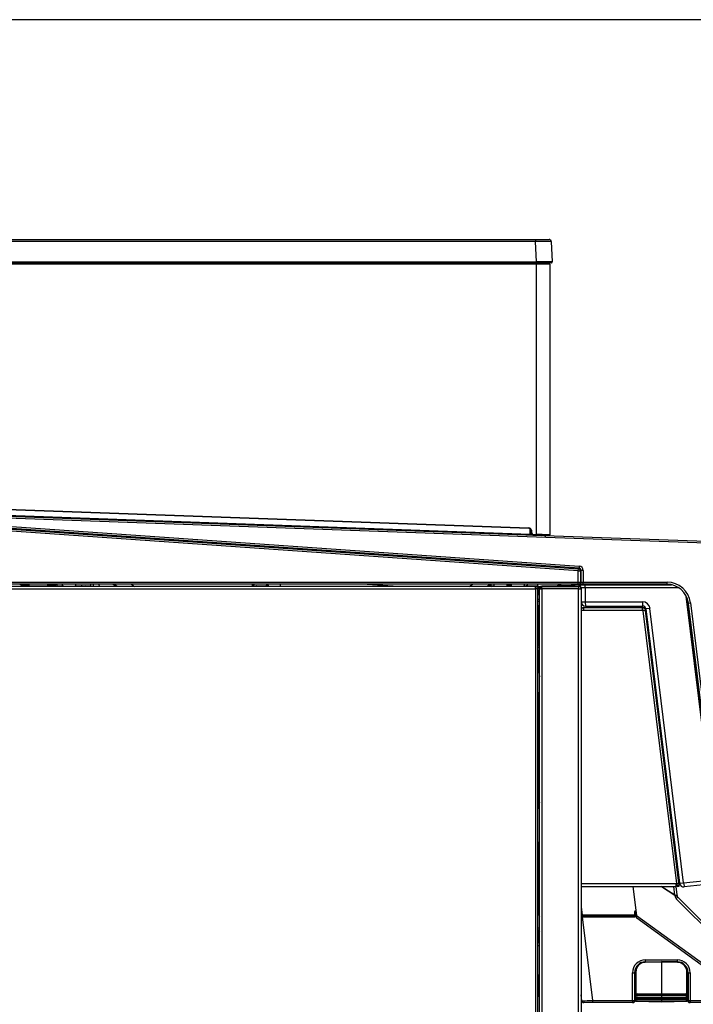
# Model space of a CAD drawing. Header units: millimetres. Extents: x 0 to 287, y 0 to 200.
# Tile 23 of 45: x 129 to 160, y 154 to 200. Entities that reach past the tile are written whole.
import ezdxf

# ---------------------------------------------------------------- set-up
doc = ezdxf.new("R2010")
doc.units = ezdxf.units.MM
for name, color, linetype in [('134.126_BW4_CTM-', 7, 'Continuous'), ('Marges', 7, 'Continuous'), ('Standard', 7, 'Continuous')]:
    doc.layers.add(name, color=color, linetype=linetype)

# ---------------------------------------------------------------- blocks, each defined once
blk = doc.blocks.new('SE3')
at = {"layer": '134.126_BW4_CTM-', "color": 7, "linetype": 'Continuous'}
for p, q in [((112.709, 189.707), (152.795, 189.707)), ((152.795, 189.612), (112.709, 189.612)), ((152.795, 189.707), (153.439, 189.707)), ((152.795, 189.707), (152.795, 189.612)), ((152.845, 188.66), (152.795, 189.612)), ((153.539, 189.612), (153.588, 188.66)), ((112.659, 188.66), (152.845, 188.66)), ((152.845, 188.66), (152.845, 188.607)), ((152.845, 188.607), (112.659, 188.607)), ((112.814, 188.557), (152.851, 188.557)), ((153.539, 188.607), (152.845, 188.607)), ((152.851, 188.557), (152.851, 188.607)), ((152.851, 175.886), (152.851, 188.557)), ((152.851, 188.557), (153.471, 188.557)), ((153.396, 188.607), (153.396, 188.557)), ((153.471, 188.557), (153.471, 175.865)), ((152.482, 176.169), (112.809, 177.588)), ((112.81, 177.618), (152.483, 176.199)), ((111.901, 177.313), (153.226, 175.836)), ((154.807, 174.177), (112.42, 177.141)), ((112.427, 177.24), (154.814, 174.276)), ((152.551, 175.865), (112.822, 177.285)), ((112.824, 177.329), (152.552, 175.908)), ((154.843, 174.304), (117.384, 176.923)), ((117.391, 177.023), (154.85, 174.404)), ((153.29, 175.74), (117.391, 177.023)), ((152.483, 176.199), (152.482, 176.169)), ((152.552, 175.908), (152.546, 176.143)), ((152.551, 175.865), (152.552, 175.908)), ((152.608, 176.081), (152.578, 176.078)), ((152.589, 175.953), (152.578, 176.078)), ((152.619, 175.956), (152.589, 175.953)), ((152.608, 176.081), (152.619, 175.956)), ((152.686, 175.892), (152.685, 175.862)), ((152.85, 175.856), (152.685, 175.862)), ((152.686, 175.892), (152.851, 175.886)), ((152.872, 175.852), (152.797, 175.857)), ((152.851, 175.886), (152.85, 175.856)), ((153.44, 175.835), (152.85, 175.856)), ((153.046, 175.897), (153.111, 175.894)), ((153.07, 175.846), (153.226, 175.836)), ((153.074, 175.848), (153.22, 175.843)), ((153.22, 175.843), (161.339, 175.552)), ((153.29, 175.74), (153.29, 175.74)), ((161.335, 175.453), (153.29, 175.74)), ((154.85, 174.404), (154.843, 174.304)), ((154.807, 174.177), (154.814, 174.276)), ((154.807, 174.177), (154.907, 174.177)), ((154.807, 173.653), (154.807, 174.177)), ((154.814, 174.276), (154.843, 174.304)), ((154.936, 174.204), (154.907, 174.177)), ((154.907, 174.177), (154.907, 173.653)), ((155.036, 174.204), (154.936, 174.204)), ((154.936, 173.653), (154.936, 174.204)), ((155.036, 174.204), (155.036, 173.653)), ((152.798, 173.453), (106.048, 173.453)), ((112.298, 173.653), (154.807, 173.653)), ((154.807, 173.553), (112.298, 173.553)), ((129.073, 173.543), (128.623, 173.543)), ((128.673, 173.493), (128.673, 173.453)), ((129.023, 173.493), (128.673, 173.493)), ((128.673, 173.478), (128.723, 173.478)), ((128.723, 173.543), (128.723, 173.553)), ((128.723, 173.453), (128.723, 173.493)), ((128.973, 173.543), (128.973, 173.553)), ((128.973, 173.453), (128.973, 173.493)), ((128.973, 173.478), (129.023, 173.478)), ((129.023, 173.453), (129.023, 173.493)), ((129.073, 173.453), (129.073, 173.543)), ((129.073, 173.478), (129.923, 173.478)), ((130.373, 173.543), (129.923, 173.543)), ((129.923, 173.543), (129.923, 173.453)), ((129.973, 173.493), (129.973, 173.453)), ((130.323, 173.493), (129.973, 173.493)), ((129.973, 173.478), (130.023, 173.478)), ((130.023, 173.543), (130.023, 173.553)), ((130.023, 173.453), (130.023, 173.493)), ((130.273, 173.543), (130.273, 173.553)), ((130.273, 173.453), (130.273, 173.493)), ((130.273, 173.478), (130.323, 173.478)), ((130.323, 173.453), (130.323, 173.493)), ((130.373, 173.453), (130.373, 173.543)), ((130.373, 173.478), (130.644, 173.478)), ((131.217, 173.478), (131.479, 173.478)), ((131.438, 173.464), (131.438, 173.468)), ((131.553, 173.492), (131.553, 173.464)), ((131.553, 173.478), (131.673, 173.478)), ((131.673, 173.464), (131.673, 173.492)), ((131.747, 173.478), (131.963, 173.478)), ((131.788, 173.464), (131.788, 173.468)), ((131.963, 173.453), (131.963, 173.553)), ((132.063, 173.553), (132.063, 173.453)), ((133.193, 173.453), (133.048, 173.553)), ((133.857, 173.553), (134.002, 173.453)), ((139.533, 173.453), (139.532, 173.553)), ((139.562, 173.553), (139.563, 173.453)), ((139.592, 173.553), (139.593, 173.453)), ((139.723, 173.482), (140.196, 173.482)), ((139.723, 173.482), (139.723, 173.453)), ((140.196, 173.482), (140.202, 173.553)), ((140.196, 173.482), (140.196, 173.453)), ((140.232, 173.553), (140.226, 173.48)), ((140.234, 173.53), (140.232, 173.552)), ((146.36, 173.453), (144.683, 173.553)), ((149.687, 173.453), (149.841, 173.553)), ((150.687, 173.553), (150.533, 173.453)), ((150.662, 173.502), (150.587, 173.453)), ((150.683, 173.523), (150.756, 173.474)), ((150.756, 173.474), (150.849, 173.474)), ((150.848, 173.553), (150.849, 173.453)), ((151.468, 173.453), (151.467, 173.553)), ((151.493, 173.516), (151.493, 173.553)), ((151.494, 173.453), (151.493, 173.516)), ((151.602, 173.496), (151.523, 173.496)), ((151.523, 173.496), (151.524, 173.453)), ((151.602, 173.453), (151.602, 173.496)), ((151.632, 173.516), (151.631, 173.453)), ((151.633, 173.553), (151.632, 173.516)), ((151.659, 173.553), (151.657, 173.453)), ((152.276, 173.453), (152.278, 173.553)), ((152.277, 173.474), (152.349, 173.474)), ((152.358, 173.478), (152.918, 173.478)), ((152.798, 173.333), (152.798, 173.453)), ((152.798, 173.453), (152.918, 173.453)), ((152.918, 173.478), (152.918, 173.553)), ((152.918, 173.453), (152.918, 173.478)), ((152.918, 173.453), (152.918, 173.353)), ((152.938, 173.453), (152.918, 173.453)), ((152.938, 173.453), (152.988, 173.453)), ((152.938, 173.353), (152.938, 173.453)), ((152.988, 173.453), (153.038, 173.453)), ((152.988, 173.353), (152.988, 173.453)), ((153.038, 173.453), (153.038, 173.353)), ((153.106, 173.453), (153.038, 173.453)), ((153.106, 173.335), (153.106, 173.453)), ((153.106, 173.453), (154.813, 173.453)), ((153.133, 173.469), (153.828, 173.469)), ((153.133, 173.469), (153.133, 173.459)), ((153.829, 173.459), (153.133, 173.459)), ((154.648, 173.473), (153.828, 173.473)), ((153.828, 173.473), (153.828, 173.463)), ((154.648, 173.463), (153.828, 173.463)), ((154.645, 173.481), (153.832, 173.481)), ((154.555, 173.532), (159.172, 173.532)), ((154.648, 173.463), (154.648, 173.473)), ((154.807, 173.653), (154.907, 173.653)), ((154.807, 173.553), (154.807, 173.653)), ((154.836, 173.553), (154.807, 173.553)), ((154.82, 173.453), (154.813, 173.453)), ((154.82, 173.453), (154.82, 173.335)), ((154.827, 173.351), (154.827, 173.453)), ((155.036, 173.553), (154.836, 173.553)), ((154.907, 173.653), (154.936, 173.653)), ((154.936, 173.653), (155.036, 173.653)), ((155.036, 173.653), (158.971, 173.653)), ((155.036, 173.553), (155.036, 173.653)), ((158.971, 173.553), (155.036, 173.553)), ((158.971, 173.553), (158.971, 173.653)), ((106.038, 173.333), (152.798, 173.333)), ((152.918, 173.353), (152.798, 173.353)), ((152.918, 173.333), (152.798, 173.333)), ((152.798, 173.333), (152.798, 130.973)), ((152.818, 173.333), (152.818, 173.351)), ((152.918, 173.351), (152.818, 173.351)), ((152.918, 173.353), (152.938, 173.353)), ((152.918, 173.351), (152.918, 173.333)), ((152.918, 130.973), (152.918, 173.333)), ((152.986, 173.058), (152.918, 173.062)), ((152.988, 173.353), (152.938, 173.353)), ((152.968, 173.306), (152.968, 173.299)), ((152.988, 173.306), (152.968, 173.306)), ((152.968, 173.299), (152.988, 173.299)), ((152.968, 173.059), (152.968, 173.299)), ((153.038, 173.353), (152.988, 173.353)), ((152.988, 173.335), (153.106, 173.335)), ((152.988, 150.921), (152.988, 173.335)), ((153.106, 173.353), (153.038, 173.353)), ((153.073, 173.335), (153.073, 173.353)), ((153.106, 173.335), (153.106, 150.921)), ((154.82, 173.335), (153.106, 173.335)), ((154.82, 173.335), (154.938, 173.335)), ((154.82, 150.921), (154.82, 173.335)), ((154.938, 173.335), (154.938, 150.921)), ((154.943, 173.382), (154.943, 172.732)), ((155.136, 173.383), (155.136, 172.732)), ((159.529, 173.383), (155.136, 173.383)), ((161.494, 159.757), (159.869, 172.993)), ((152.918, 172.853), (152.988, 172.853)), ((152.988, 172.753), (152.918, 172.753)), ((152.918, 172.561), (152.956, 172.559)), ((152.968, 170.731), (152.968, 172.558)), ((155.136, 172.732), (157.821, 172.732)), ((155.143, 172.532), (157.828, 172.532)), ((159.946, 172.776), (161.544, 159.764)), ((159.964, 172.675), (160.063, 172.687)), ((161.817, 157.579), (159.964, 172.675)), ((160.063, 172.687), (161.916, 157.591)), ((152.968, 172.344), (152.918, 172.344)), ((152.918, 172.144), (152.968, 172.144)), ((154.938, 172.453), (155.057, 172.453)), ((154.938, 172.353), (154.94, 172.353)), ((154.938, 172.334), (155.057, 172.334)), ((157.806, 172.453), (155.057, 172.453)), ((155.057, 172.453), (155.057, 172.334)), ((155.057, 172.334), (157.813, 172.334)), ((157.806, 172.453), (157.82, 172.453)), ((157.813, 172.334), (157.813, 172.453)), ((157.813, 172.353), (157.82, 172.353)), ((157.813, 172.334), (157.833, 172.334)), ((157.82, 172.453), (157.832, 172.453)), ((157.82, 172.453), (157.82, 172.353)), ((157.82, 172.353), (157.832, 172.353)), ((157.833, 172.334), (157.835, 172.314)), ((157.953, 172.329), (157.835, 172.314)), ((157.835, 172.314), (159.404, 159.537)), ((157.852, 172.335), (157.854, 172.316)), ((157.953, 172.329), (157.951, 172.348)), ((159.522, 159.551), (157.953, 172.329)), ((158.168, 172.424), (157.977, 172.401)), ((157.977, 172.401), (159.555, 159.55)), ((159.746, 159.573), (158.168, 172.424)), ((152.918, 170.654), (152.988, 170.762)), ((152.988, 170.559), (152.918, 170.604)), ((152.918, 170.378), (152.988, 170.486)), ((152.968, 169.387), (152.968, 170.455)), ((152.918, 169.794), (152.988, 169.224)), ((152.988, 167.993), (152.918, 168.563)), ((152.968, 163.703), (152.968, 168.156)), ((152.988, 163.703), (152.918, 163.703)), ((152.918, 163.703), (152.928, 163.703)), ((152.928, 163.503), (152.918, 163.503)), ((152.988, 163.338), (152.918, 163.029)), ((152.928, 163.703), (152.928, 163.503)), ((152.928, 163.703), (152.946, 163.703)), ((152.928, 163.503), (152.928, 163.073)), ((152.946, 163.703), (152.946, 163.153)), ((152.988, 163.703), (152.946, 163.703)), ((159.149, 162.855), (159.117, 162.851)), ((159.214, 162.057), (159.246, 162.061)), ((152.918, 161.218), (152.988, 161.527)), ((152.928, 161.262), (152.928, 158.099)), ((152.946, 161.342), (152.946, 158.067)), ((159.403, 160.582), (159.363, 160.907)), ((159.746, 159.573), (161.494, 159.757)), ((159.391, 159.522), (154.938, 159.522)), ((154.938, 159.403), (159.391, 159.403)), ((157.368, 159.403), (157.535, 158.041)), ((159.337, 158.987), (158.69, 159.403)), ((158.702, 159.403), (159.34, 158.993)), ((159.34, 158.993), (159.29, 159.403)), ((159.383, 159.403), (159.432, 159.004)), ((159.391, 159.403), (159.391, 159.522)), ((159.406, 159.522), (159.391, 159.522)), ((159.404, 159.537), (159.522, 159.551)), ((159.404, 159.537), (159.406, 159.522)), ((159.423, 159.539), (159.433, 159.453)), ((159.433, 159.453), (159.533, 159.465)), ((159.44, 159.403), (159.433, 159.453)), ((159.44, 159.403), (159.539, 159.415)), ((159.533, 159.465), (159.522, 159.551)), ((159.539, 159.415), (159.533, 159.465)), ((159.555, 159.55), (159.746, 159.573)), ((161.518, 159.558), (159.774, 159.375)), ((159.342, 158.941), (159.337, 158.987)), ((159.34, 158.993), (159.432, 159.004)), ((163.476, 154.748), (159.4, 158.824)), ((159.432, 159.004), (159.437, 158.958)), ((159.466, 158.899), (163.542, 154.823)), ((154.938, 158.432), (154.983, 158.064)), ((157.441, 158.205), (157.438, 158.064)), ((157.471, 158.204), (157.441, 158.205)), ((157.471, 158.204), (157.468, 158.063)), ((157.501, 158.173), (157.471, 158.204)), ((157.501, 158.264), (157.508, 158.264)), ((157.501, 158.234), (157.501, 158.264)), ((157.511, 158.234), (157.501, 158.234)), ((157.501, 158.234), (157.513, 158.222)), ((154.983, 158.064), (157.438, 158.064)), ((154.983, 158.034), (154.983, 158.064)), ((157.438, 158.034), (154.983, 158.034)), ((154.984, 158.003), (157.469, 158.003)), ((154.984, 157.973), (155.466, 154.055)), ((154.984, 157.973), (157.469, 157.973)), ((157.468, 158.063), (157.438, 158.064)), ((157.438, 158.064), (157.438, 158.034)), ((157.469, 158.003), (157.438, 158.034)), ((157.468, 158.063), (157.499, 158.032)), ((157.499, 158.032), (157.501, 158.173)), ((157.53, 158.079), (157.529, 158.032)), ((157.551, 157.907), (157.535, 158.041)), ((157.535, 158.041), (162.338, 154.552)), ((162.275, 154.475), (157.551, 157.907)), ((152.918, 157.367), (152.988, 157.272)), ((152.928, 157.354), (152.928, 156.953)), ((152.946, 157.329), (152.946, 156.753)), ((152.918, 156.953), (152.928, 156.953)), ((152.928, 156.953), (152.928, 156.753)), ((152.988, 156.753), (152.918, 156.753)), ((152.918, 156.634), (152.988, 156.634)), ((157.949, 155.958), (159.449, 155.958)), ((157.942, 155.869), (158.701, 155.883)), ((158.701, 155.855), (157.942, 155.841)), ((158.701, 155.855), (158.701, 155.883)), ((159.459, 155.869), (158.701, 155.883)), ((159.459, 155.841), (158.701, 155.855)), ((158.701, 155.855), (158.701, 154.382)), ((152.918, 155.253), (152.988, 155.253)), ((152.968, 154.264), (152.968, 155.253)), ((157.347, 154.055), (157.346, 155.355)), ((157.448, 155.357), (157.448, 154.057)), ((157.448, 155.357), (157.45, 155.357)), ((157.45, 154.257), (157.45, 155.357)), ((157.45, 155.319), (157.451, 155.328)), ((157.451, 155.328), (157.45, 155.328)), ((157.476, 154.06), (157.476, 155.394)), ((157.505, 155.396), (157.505, 154.062)), ((159.896, 154.062), (159.896, 155.396)), ((159.926, 155.394), (159.926, 154.06)), ((159.951, 155.357), (159.951, 154.528)), ((159.953, 155.357), (159.951, 155.357)), ((159.951, 155.311), (159.951, 155.328)), ((159.953, 154.057), (159.953, 155.357)), ((160.052, 155.355), (160.051, 154.055)), ((157.476, 154.574), (157.45, 154.574)), ((157.45, 154.526), (157.476, 154.526)), ((159.951, 154.566), (159.926, 154.566)), ((159.926, 154.533), (159.951, 154.533)), ((159.951, 154.528), (159.951, 154.528)), ((159.951, 154.528), (159.952, 154.057)), ((152.988, 154.277), (152.918, 154.231)), ((154.973, 154.045), (154.938, 154.329)), ((155.466, 154.055), (157.347, 154.055)), ((157.448, 154.057), (157.45, 154.057)), ((157.45, 154.257), (157.45, 154.257)), ((157.45, 154.057), (157.45, 154.257)), ((157.476, 154.137), (157.45, 154.137)), ((157.476, 154.053), (157.476, 154.06)), ((157.505, 154.062), (158.701, 154.042)), ((157.546, 154.315), (157.546, 154.317)), ((157.546, 154.145), (157.546, 154.147)), ((157.576, 154.319), (157.576, 154.317)), ((157.576, 154.317), (157.576, 154.317)), ((157.576, 154.149), (157.576, 154.147)), ((157.576, 154.147), (157.576, 154.147)), ((157.59, 154.362), (158.701, 154.382)), ((158.701, 154.354), (157.59, 154.334)), ((158.701, 154.284), (157.59, 154.302)), ((157.59, 154.302), (157.59, 154.302)), ((157.59, 154.302), (158.701, 154.284)), ((158.701, 154.252), (157.59, 154.27)), ((157.59, 154.192), (158.701, 154.212)), ((158.701, 154.184), (157.59, 154.164)), ((158.701, 154.114), (157.59, 154.132)), ((157.59, 154.132), (157.59, 154.132)), ((157.59, 154.132), (158.701, 154.114)), ((158.701, 154.082), (157.59, 154.1)), ((158.701, 154.382), (159.811, 154.362)), ((158.701, 154.354), (158.701, 154.382)), ((159.811, 154.334), (158.701, 154.354)), ((158.701, 154.354), (158.701, 154.284)), ((159.811, 154.302), (158.701, 154.284)), ((158.701, 154.284), (159.811, 154.302)), ((158.701, 154.284), (158.701, 154.284)), ((158.701, 154.252), (158.701, 154.284)), ((159.811, 154.27), (158.701, 154.252)), ((158.701, 154.252), (158.701, 154.212)), ((158.701, 154.212), (159.811, 154.192)), ((158.701, 154.184), (158.701, 154.212)), ((159.811, 154.164), (158.701, 154.184)), ((158.701, 154.184), (158.701, 154.114)), ((159.811, 154.132), (158.701, 154.114)), ((158.701, 154.114), (159.811, 154.132)), ((158.701, 154.114), (158.701, 154.114)), ((158.701, 154.082), (158.701, 154.114)), ((159.811, 154.1), (158.701, 154.082)), ((158.701, 154.082), (158.701, 154.042)), ((158.701, 154.042), (159.896, 154.062)), ((159.811, 154.302), (159.811, 154.302)), ((159.811, 154.132), (159.811, 154.132)), ((159.826, 154.317), (159.826, 154.319)), ((159.826, 154.317), (159.826, 154.317)), ((159.826, 154.147), (159.826, 154.149)), ((159.826, 154.147), (159.826, 154.147)), ((159.855, 154.317), (159.855, 154.315)), ((159.855, 154.147), (159.855, 154.145)), ((159.952, 154.137), (159.926, 154.137)), ((159.926, 154.06), (159.926, 154.053)), ((159.952, 154.057), (159.953, 154.057)), ((160.051, 154.055), (161.792, 154.055)), ((155.467, 153.957), (155.072, 153.957)), ((157.348, 153.957), (155.467, 153.957)), ((157.35, 153.957), (157.348, 153.957)), ((157.395, 153.957), (157.348, 153.957)), ((157.397, 153.957), (157.395, 153.957)), ((157.425, 153.987), (157.427, 153.987)), ((157.425, 153.987), (157.425, 153.985)), ((157.425, 153.985), (157.427, 153.985)), ((158.701, 154.011), (157.505, 154.03)), ((157.505, 154.03), (157.505, 154.023)), ((157.505, 154.023), (158.701, 154.001)), ((157.505, 154.023), (158.701, 154.001)), ((158.701, 154.011), (158.701, 154.042)), ((159.896, 154.03), (158.701, 154.011)), ((158.701, 154.001), (159.896, 154.023)), ((158.701, 154.001), (159.896, 154.023)), ((158.701, 154.001), (158.701, 154.011)), ((159.896, 154.023), (159.896, 154.03)), ((159.974, 153.987), (159.978, 153.987)), ((159.974, 153.985), (159.978, 153.985)), ((159.978, 153.985), (159.978, 153.987)), ((160.008, 153.957), (160.004, 153.957)), ((160.053, 153.957), (160.008, 153.957)), ((160.053, 153.957), (160.052, 153.957)), ((161.794, 153.957), (160.053, 153.957))]:
    blk.add_line(p, q, dxfattribs=at)
for centre, radius, start, end in [((153.439, 189.607), 0.1, 3, 90), ((153.539, 188.657), 0.05, 270, 3), ((152.478, 176.069), 0.13, 5, 87.9525), ((152.478, 176.069), 0.1, 5, 87.9525), ((153.465, 198.069), 22.179, 267.6419, 267.7861), ((152.688, 175.962), 0.1, 185, 267.9525), ((152.688, 175.962), 0.07, 185, 267.9525), ((151.449, 125.554), 50.351, 87.6985, 88.4044), ((152.353, 159.231), 16.662, 87.0695, 88.1725), ((153.007, 176.757), 0.866, 263.5949, 267.4106), ((153.441, 175.865), 0.03, 267.9525, 0), ((154.836, 174.204), 0.101, 0.3778, 85.6222), ((130.854, 173.663), 0.28, 203.1324, 228.5904), ((131.007, 173.663), 0.28, 311.4096, 336.8676), ((131.557, 173.193), 0.3, 113.3163, 119.9264), ((131.669, 173.193), 0.3, 60.0736, 66.7065), ((132.539, 173.633), 0.23, 200.3544, 231.5), ((139.677, 184.087), 12.468, 237.6642, 238.5318), ((139.723, 173.422), 0.06, 90, 148.8648), ((140.196, 173.482), 0.03, 280.4753, 355), ((140.493, 173.552), 0.26, 185, 202.2446), ((140.509, 173.551), 0.25, 179.6711, 203.2198), ((144.434, 184.429), 12.569, 299.8099, 300.0161), ((179.085, 173.974), 27.565, 180.8759, 180.9947), ((124.041, 173.974), 27.565, 359.0053, 359.1241), ((152.362, 173.446), 0.03, 114.2605, 167.5839), ((152.242, 173.711), 0.26, 294.2605, 322.5941), ((153.133, 173.319), 0.15, 90, 116.7049), ((153.133, 173.319), 0.14, 90, 106.835), ((153.838, 173.473), 0.01, 128.5801, 180), ((153.838, 173.463), 0.01, 180, 270), ((154.038, 173.222), 0.331, 90, 128.5801), ((154.438, 173.222), 0.331, 84.5633, 90), ((154.555, 173.732), 0.2, 243.8352, 270), ((154.438, 173.222), 0.331, 51.4199, 69.7276), ((154.638, 173.463), 0.01, 270, 0), ((154.638, 173.473), 0.01, 0, 51.4199), ((154.793, 173.382), 0.15, 0, 90), ((154.813, 173.335), 0.118, 86.5645, 90), ((154.82, 173.335), 0.118, 86.5645, 90), ((154.82, 173.335), 0.118, 0, 86.5645), ((158.971, 172.553), 1.1, 7, 90), ((158.971, 172.553), 1, 7, 90), ((152.897, 173.343), 0.01, 90, 126.8699), ((153.073, 173.306), 0.105, 153.409, 180), ((154.82, 173.335), 0.018, 66.8689, 90), ((154.82, 173.335), 0.018, 0, 66.8689), ((152.971, 172.808), 0.25, 266.5862, 273.884), ((155.143, 172.732), 0.2, 180, 270), ((157.821, 172.382), 0.35, 6.9895, 90.0105), ((157.828, 172.382), 0.15, 7, 90), ((155.057, 172.334), 0.119, 90, 180), ((155.057, 172.334), 0.019, 90, 180), ((157.806, 172.334), 0.119, 86.5934, 90), ((157.832, 172.333), 0.12, 7, 90), ((157.832, 172.333), 0.02, 7, 90), ((159.393, 160.867), 0.05, 127, 137.1529), ((159.333, 160.947), 0.05, 307, 7), ((159.422, 160.628), 0.05, 236.8471, 247), ((159.383, 160.536), 0.05, 7, 67), ((159.753, 159.574), 0.2, 187, 276), ((159.541, 158.966), 0.2, 187, 225), ((159.537, 158.97), 0.1, 187, 225), ((157.501, 158.203), 0.0302, 90.379, 178.5858), ((155.777, 159.5), 3.169, 205.8209, 208.4357), ((154.862, 151.25), 6.785, 88.9814, 89.3673), ((154.911, 150.366), 7.699, 89.4661, 89.8034), ((154.816, 151.468), 6.507, 88.5184, 88.9304), ((157.438, 158.064), 0.03, 269.9997, 358.9651), ((157.469, 158.033), 0.03, 270.0309, 359.0723), ((157.531, 158.173), 0.03, 121.6179, 178.9651), ((157.949, 155.355), 0.603, 90, 180.0175), ((159.449, 155.355), 0.603, 359.9825, 90), ((157.951, 155.357), 0.503, 132.7177, 180.0171), ((157.951, 155.394), 0.475, 91.0174, 179.9523), ((157.95, 155.396), 0.445, 91.0219, 179.951), ((159.45, 155.394), 0.475, 0.0481, 88.9822), ((159.451, 155.396), 0.445, 0.049, 88.9781), ((159.451, 155.357), 0.503, 359.9817, 47.3211), ((159.451, 155.357), 0.5, 0.0015, 38.1134), ((157.65, 155.347), 0.408, 240.0566, 244.3983), ((157.651, 155.337), 0.39, 238.6458, 245), ((157.65, 155.337), 0.36, 236.3246, 241.01), ((157.651, 155.337), 0.391, 239.1695, 243.3764), ((157.501, 155.327), 0.05, 120.6018, 178.9789), ((159.751, 155.337), 0.39, 295, 301.4012), ((159.901, 155.327), 0.05, 1.0213, 59.3968), ((159.751, 155.337), 0.36, 298.99, 303.7044), ((159.751, 155.337), 0.391, 296.6236, 300.8564), ((159.751, 155.347), 0.408, 295.9741, 299.7709), ((154.349, 195.123), 41.083, 270.8832, 271.5578), ((157.35, 154.057), 0.1, 315.8157, 359.9977), ((157.506, 154.053), 0.03, 180, 268.949), ((157.591, 154.316), 0.0454, 91.4429, 179.53), ((157.591, 154.316), 0.0453, 180.452, 268.6781), ((157.591, 154.146), 0.0454, 91.4429, 179.53), ((157.591, 154.146), 0.0453, 180.452, 268.6781), ((157.591, 154.318), 0.015, 91.1395, 179.9362), ((157.59, 154.317), 0.0149, 180.0149, 269.2184), ((157.591, 154.148), 0.015, 91.1395, 179.9362), ((157.59, 154.147), 0.0149, 180.0149, 269.2184), ((159.81, 154.316), 0.0454, 0.47, 88.5571), ((159.811, 154.318), 0.015, 0.0622, 88.8621), ((159.811, 154.317), 0.0149, 270.7805, 359.9862), ((159.81, 154.316), 0.0453, 271.3219, 359.548), ((159.81, 154.146), 0.0454, 0.47, 88.5571), ((159.811, 154.148), 0.015, 0.0622, 88.8621), ((159.811, 154.147), 0.0149, 270.7805, 359.9862), ((159.81, 154.146), 0.0453, 271.3219, 359.548), ((159.896, 154.053), 0.03, 271.051, 0), ((160.052, 154.057), 0.1, 180.0188, 269.9996), ((154.349, 195.123), 41.083, 270.8705, 270.8832), ((155.072, 154.057), 0.1, 187, 218.5503), ((155.063, 154.04), 0.0808, 176.489, 251.6813), ((155.072, 154.057), 0.1, 234.0795, 270), ((157.397, 153.987), 0.03, 270.0481, 358.4462), ((157.409, 154.289), 0.302, 272.1511, 272.8821), ((160.004, 153.987), 0.0301, 181.6236, 269.9222), ((159.993, 154.285), 0.298, 267.1807, 267.6534)]:
    blk.add_arc(centre, radius, start, end, dxfattribs=at)
for centre, major_axis, ratio, start_param, end_param in [((152.793, 189.607), (0.746, 0.005), 0.007001, 0.000318, 1.568375), ((152.843, 188.657), (0.746, 0.003), 0.003499, 0.000171, 1.568228), ((152.549, 175.875), (0.564, -0.02), 0.017443, 4.715602, 5.155651), ((152.792, 175.902), (-0.0012, -0.045), 0.426236, 6.089242, 6.263891), ((152.793, 175.857), (0.00501, -0.00018), 0.017452, 0.610272, 2.009896), ((152.798, 175.902), (-0.0027, -0.0449), 0.818799, 0.030405, 0.213825), ((152.95, 175.851), (0.095, -0.0034), 0.017452, 3.752524, 5.048829), ((152.861, 175.858), (0.364, -0.013), 0.017452, -1.233258, -0.958041), ((153.22, 175.743), (0.003, -0.1), 0.699668, 1.521616, 3.092181), ((153.224, 175.742), (-0.0032, 0.0941), 0.699668, 4.667349, 6.216678), ((154.836, 174.204), (-0.146, -0.136), 0.999715, 2.391243, 3.891942), ((154.807, 174.177), (-0.0682, 0.0731), 0.999715, 3.962039, 5.462739), ((140.196, 173.482), (-0.0299, 0.0026), 0.017386, 1.572317, 3.141593), ((140.84, 173.532), (0.015, 0.25), 0.052336, 1.488921, 1.895233), ((150.662, 173.501), (0.0163, -0.0252), 0.994009, 1.808671, 3.141593), ((150.662, 173.501), (0.0163, -0.0252), 0.009505, 1.585435, 3.141593), ((150.662, 173.501), (0.0206, 0.0218), 0.011986, 0.106427, 1.558109), ((150.864, 173.715), (-0.294, 0), 0.999848, 0.815271, 1.104579), ((150.744, 173.446), (0.0122, 0.0274), 0.007091, 0.070427, 1.336419), ((150.744, 173.446), (0, 0.03), 0.985226, 4.92909, 5.85976), ((151.523, 173.517), (0.03, 0.0005), 0.713197, 3.141593, 4.699941), ((151.602, 173.517), (-0.03, 0.0005), 0.713197, 1.583245, 3.141593), ((154.555, 173.732), (0, 0.2), 0.017322, 2.68493, 3.141593), ((154.807, 173.653), (0, -0.1), 0.999848, 0, 1.570796), ((154.836, 173.653), (0, -0.1), 0.999848, 0, 1.570796), ((155.131, 173.382), (0, -0.15), 0.03464, 1.57505, 3.141593), ((155.143, 172.732), (-0.2, 0), 0.004256, 0, 1.53615), ((155.143, 172.732), (0, 0.2), 0.03464, 1.57505, 3.141593), ((157.828, 172.732), (0, 0.2), 0.03464, 1.57505, 3.141593), ((159.753, 159.574), (0.021, -0.199), 0.034894, 4.712998, 6.283185), ((159.332, 158.992), (-0.0993, -0.0122), 0.048141, 1.60839, 3.141593), ((159.332, 158.992), (-0.0541, -0.0841), 0.059657, 1.557814, 1.620323), ((159.338, 158.946), (-0.0993, -0.0122), 0.048141, 1.60839, 3.141593), ((159.395, 158.829), (-0.0707, -0.0707), 0.061049, 1.570796, 3.141593), ((157.501, 158.204), (0.0421, -0.0428), 0.999701, 2.365073, 3.918112), ((154.995, 157.993), (-0.534, 0), 0.017331, -1.549214, -1.462943), ((154.984, 157.973), (0, 0.03), 0.017452, 4.729842, 6.265729), ((157.469, 158.033), (-0.0134, 0.0585), 0.999324, 2.916918, 4.469956), ((157.469, 157.973), (0, 0.03), 0.017452, 4.729842, 6.265729), ((157.529, 158.032), (0.03, -0.0005), 0.017757, 1.553653, 3.124137), ((157.531, 158.173), (0.03, -0.0005), 0.017757, 2.007233, 3.124137), ((152.999, 157.595), (-0.161, -0.118), 0.472958, 0.743955, 1.173836), ((157.951, 155.96), (0, -0.1), 0.017452, 4.729842, 5.847659), ((159.451, 155.96), (0, -0.1), 0.017452, 4.729842, 5.846073), ((157.503, 155.477), (0.0026, 0.1), 0.043654, 1.574068, 3.142737), ((157.943, 155.839), (0.0006, -0.03), 0.016513, 3.089234, 4.659725), ((159.458, 155.839), (-0.0006, -0.03), 0.016513, 1.62346, 3.193952), ((159.9, 155.477), (-0.0026, 0.1), 0.061068, 3.139987, 4.708656), ((157.348, 155.357), (-0.1, 0), 0.01745, 1.55334, 3.124137), ((157.5, 155.327), (0, 0.05), 0.999391, 0.90088, 1.553354), ((157.506, 155.394), (-0.03, 0), 0.052336, 4.729842, 6.283185), ((159.896, 155.394), (-0.03, 0), 0.052336, 3.141593, 4.694936), ((159.902, 155.327), (0, -0.05), 0.999391, 1.797994, 1.988909), ((160.053, 155.357), (-0.1, 0), 0.01746, 0.017456, 1.553351), ((155.467, 154.057), (0, -0.1), 0.017452, 4.729842, 6.283185), ((157.348, 154.057), (0.1, 0), 0.01745, 4.694933, 6.265729), ((157.348, 154.057), (0, -0.1), 0.017452, 4.729842, 6.283185), ((157.348, 154.057), (0, -0.1), 0.999848, 0, 1.570796), ((157.506, 154.06), (0.03, 0), 0.052336, 1.58825, 3.141593), ((157.506, 154.06), (0.03, 0), 0.99863, 3.141593, 4.694936), ((157.506, 154.053), (-0.03, 0), 0.99863, 0, 1.553343), ((157.506, 154.06), (-0.0005, -0.03), 0.018339, 4.660333, 6.230825), ((157.546, 154.318), (0.03, 0), 0.052336, 4.729842, 6.283185), ((157.546, 154.317), (0.03, 0), 0.052336, 4.729842, 6.283185), ((157.546, 154.148), (0.03, 0), 0.052336, 4.729842, 6.283185), ((157.546, 154.147), (0.03, 0), 0.052336, 4.729842, 6.283185), ((157.591, 154.319), (0.0144, 0.0044), 0.998353, 1.294506, 2.847849), ((157.591, 154.317), (0.0144, 0.0044), 0.998353, 2.847849, 4.401192), ((157.591, 154.149), (0.0144, 0.0044), 0.998353, 1.294506, 2.847849), ((157.591, 154.147), (0.0144, 0.0044), 0.998353, 2.847849, 4.401192), ((157.59, 154.363), (-0.0006, 0.03), 0.016513, 3.335913, 4.659725), ((157.59, 154.272), (0.0005, 0.03), 0.018339, 4.660333, 6.230825), ((157.59, 154.193), (-0.0006, 0.03), 0.016513, 3.335913, 4.659725), ((157.59, 154.102), (0.0005, 0.03), 0.018339, 4.660333, 6.230825), ((159.811, 154.363), (0.0006, 0.03), 0.016513, 1.62346, 2.947273), ((159.811, 154.319), (0.0144, -0.0044), 0.998353, 0.293743, 1.847087), ((159.811, 154.317), (-0.0144, 0.0044), 0.998353, 1.881993, 3.435336), ((159.811, 154.272), (0.0005, -0.03), 0.018339, 3.193953, 4.764445), ((159.811, 154.193), (0.0006, 0.03), 0.016513, 1.62346, 2.947273), ((159.811, 154.149), (0.0144, -0.0044), 0.998353, 0.293743, 1.847087), ((159.811, 154.147), (-0.0144, 0.0044), 0.998353, 1.881993, 3.435336), ((159.811, 154.102), (0.0005, -0.03), 0.018339, 3.193953, 4.764445), ((159.856, 154.318), (0.03, 0), 0.052336, 3.141593, 4.694936), ((159.856, 154.317), (0.03, 0), 0.052336, 3.141593, 4.694936), ((159.856, 154.148), (0.03, 0), 0.052336, 3.141593, 4.694936), ((159.856, 154.147), (0.03, 0), 0.052336, 3.141593, 4.694936), ((159.896, 154.06), (-0.0005, 0.03), 0.018339, 3.193953, 4.764445), ((159.896, 154.06), (0.03, 0), 0.052336, 0, 1.553343), ((159.896, 154.06), (-0.03, 0), 0.99863, 1.58825, 3.141593), ((159.896, 154.053), (-0.03, 0), 0.99863, 1.58825, 3.141593), ((160.053, 154.057), (0, 0.1), 0.999848, 1.570796, 3.141593), ((160.053, 154.057), (-0.1, 0), 0.01746, 0.017456, 1.553351), ((160.053, 154.057), (0, -0.1), 0.017452, 4.729842, 6.283185), ((157.395, 153.987), (0, -0.03), 0.017363, 4.749422, 6.283185), ((157.395, 153.987), (0, -0.03), 0.999391, 0, 1.518447), ((157.395, 153.987), (-0.03, 0.0015), 0.037867, -3.75671, -3.176482), ((160.008, 153.987), (0, 0.03), 0.999391, 1.623146, 3.141593), ((160.008, 153.987), (-0.03, -0.0015), 0.036097, 0.034887, 0.52087), ((160.008, 153.987), (0, 0.03), 0.017363, 1.60783, 3.141593)]:
    blk.add_ellipse(centre, major_axis=major_axis, ratio=ratio, start_param=start_param, end_param=end_param, dxfattribs=at)
for points, degree, knots in [([(131.438, 173.464), (131.456, 173.472), (131.475, 173.478), (131.514, 173.488), (131.533, 173.49), (131.553, 173.492)], 3, [0, 0, 0, 0, 0.5, 0.5, 1, 1, 1, 1]), ([(131.553, 173.464), (131.573, 173.467), (131.593, 173.468), (131.633, 173.468), (131.653, 173.467), (131.673, 173.464)], 3, [0, 0, 0, 0, 0.5, 0.5, 1, 1, 1, 1]), ([(131.673, 173.492), (131.693, 173.49), (131.713, 173.487), (131.751, 173.478), (131.77, 173.472), (131.788, 173.464)], 3, [0, 0, 0, 0, 0.5, 0.5, 1, 1, 1, 1]), ([(140.226, 173.485), (140.233, 173.479), (140.234, 173.469), (140.236, 173.46), (140.231, 173.451)], 2, [0, 0, 0, 0.25, 0.25, 0.5, 0.5, 0.5]), ([(155.136, 173.383), (155.11, 173.383), (155.085, 173.383), (155.038, 173.383), (155.017, 173.383), (154.981, 173.383), (154.967, 173.383), (154.948, 173.382), (154.943, 173.382), (154.943, 173.382)], 3, [0, 0, 0, 0, 0.25, 0.25, 0.5, 0.5, 0.75, 0.75, 1, 1, 1, 1])]:
    blk.add_open_spline(points, degree=degree, knots=knots, dxfattribs=at)
for points in [[(157.473, 154.848), (157.464, 154.855), (157.455, 154.861), (157.446, 154.868)], [(159.955, 154.868), (159.947, 154.861), (159.938, 154.855), (159.929, 154.849)]]:
    blk.add_open_spline(points, degree=3, dxfattribs=at)

msp = doc.modelspace()

# ---------------------------------------------------------------- linework, layer by layer
at = {"layer": 'Marges', "color": 7, "linetype": 'Continuous'}
msp.add_line((287, 200), (10, 200), dxfattribs=at)

# ---------------------------------------------------------------- block references
at = {"layer": 'Standard'}
msp.add_blockref('SE3', (0, 0), dxfattribs=at)

doc.saveas('drawing.dxf')
